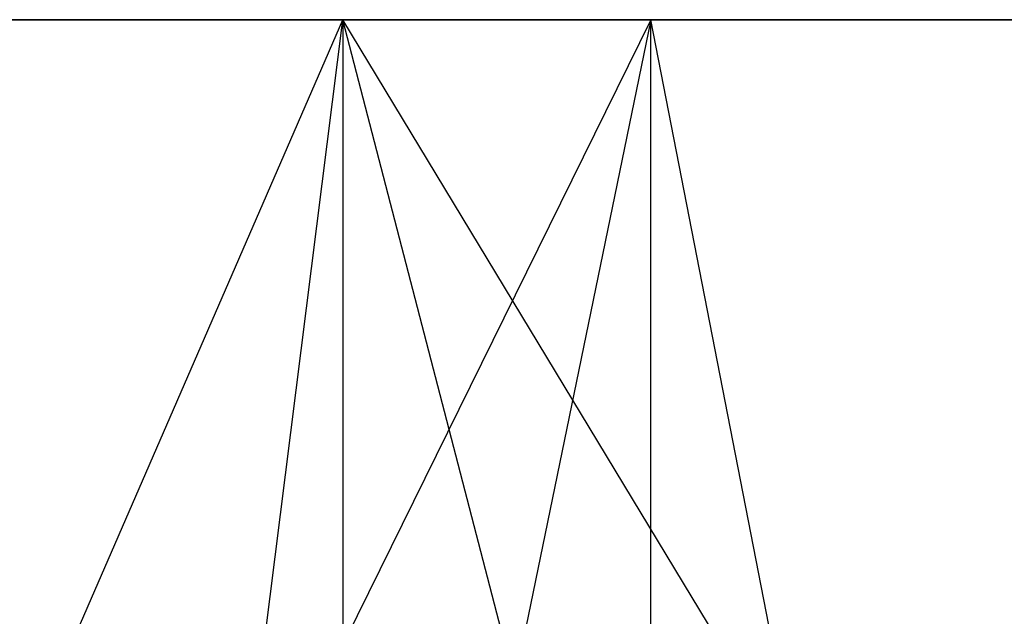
# Model space of a CAD drawing. Extents: x -172 to 172, y -29 to 28.
# Tile 4 of 256: x -167.56 to -164.37, y -9.53 to -7.6. Entities that reach past the tile are written whole.
import ezdxf

# ---------------------------------------------------------------- set-up
doc = ezdxf.new("R2010")
doc.units = 0
doc.header["$LTSCALE"] = 25.4
doc.layers.get('0').update_dxf_attribs({"linetype": 'CONTINUOUS'})

msp = doc.modelspace()

# ---------------------------------------------------------------- linework, layer by layer
at = {"color": 0}
for p, q in [((-166.5118, -7.5997, -1288.3063), (-169.5336, -7.5997, -1275.103)), ((-166.5118, -7.5997, -1288.3063), (-169.5336, -7.5997, -1275.103)), ((-169.4219, -14.2997, -1275.692), (-166.5118, -7.5997, -1288.3063)), ((-169.4219, -14.2997, -1275.692), (-166.5118, -7.5997, -1288.3063)), ((-168.8182, -7.5997, -1207.8007), (-165.5165, -7.5997, -1194.6646)), ((-165.5165, -7.5997, -1194.6646), (-168.8182, -14.2997, -1207.8007)), ((-168.8182, -7.5997, -1207.8007), (-165.5165, -7.5997, -1194.6646)), ((-165.5165, -7.5997, -1194.6646), (-168.8182, -14.2997, -1207.8007)), ((-167.3571, -14.2997, -1285.0574), (-166.5118, -7.5997, -1288.3063)), ((-167.3571, -14.2997, -1285.0574), (-166.5118, -7.5997, -1288.3063)), ((-165.5165, -7.5997, -1194.6646), (-166.8944, -14.2997, -1199.6323)), ((-165.5165, -7.5997, -1194.6646), (-166.8944, -14.2997, -1199.6323)), ((-166.5118, -7.5997, -1288.3063), (-166.5118, -14.2997, -1288.3063)), ((-162.4635, -14.2997, -1301.2318), (-166.5118, -7.5997, -1288.3063)), ((-164.775, -14.2997, -1294.2937), (-166.5118, -7.5997, -1288.3063)), ((-164.775, -14.2997, -1294.2937), (-166.5118, -7.5997, -1288.3063)), ((-166.5118, -7.5997, -1288.3063), (-166.5118, -14.2997, -1288.3063)), ((-162.4635, -14.2997, -1301.2318), (-166.5118, -7.5997, -1288.3063)), ((-162.4635, -7.5997, -1301.2318), (-166.5118, -7.5997, -1288.3063)), ((-162.4635, -7.5997, -1301.2318), (-166.5118, -7.5997, -1288.3063)), ((-165.5165, -7.5997, -1194.6646), (-161.1942, -7.5997, -1181.8281)), ((-165.5165, -14.2997, -1194.6646), (-165.5165, -7.5997, -1194.6646)), ((-164.2124, -14.2997, -1190.4247), (-165.5165, -7.5997, -1194.6646)), ((-164.2124, -14.2997, -1190.4247), (-165.5165, -7.5997, -1194.6646)), ((-165.5165, -7.5997, -1194.6646), (-161.1942, -7.5997, -1181.8281)), ((-165.5165, -14.2997, -1194.6646), (-165.5165, -7.5997, -1194.6646))]:
    msp.add_line(p, q, dxfattribs=at)

doc.saveas('drawing.dxf')
